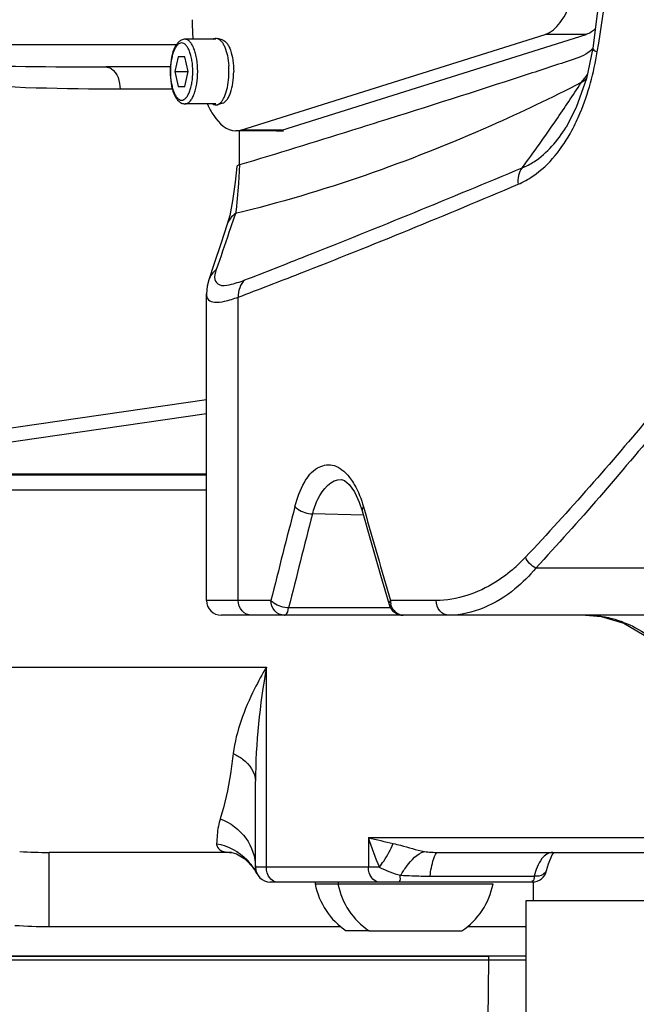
# Model space of a CAD drawing. Header units: millimetres. Extents: x 0 to 9512, y 0 to 6728.
# Tile 47 of 119: x 4832 to 4915, y 1212 to 1345. Entities that reach past the tile are written whole.
import ezdxf

# ---------------------------------------------------------------- set-up
doc = ezdxf.new("R2010")
doc.units = ezdxf.units.MM
doc.header["$LTSCALE"] = 523.16
doc.layers.get('0').update_dxf_attribs({"linetype": 'CONTINUOUS'})
for name, color, linetype in [('304102000091DXF_CONTINUOUS_LINE', 7, 'CONTINUOUS'), ('304102000126DXF_CONTINUOUS_LINE', 7, 'CONTINUOUS'), ('304102000127DXF_CONTINUOUS_LINE', 7, 'CONTINUOUS'), ('304103000034DXF_CONTINUOUS_LINE', 7, 'CONTINUOUS'), ('304103000094DXF_CONTINUOUS_LINE', 7, 'CONTINUOUS'), ('304105000340DXF_CONTINUOUS_LINE', 7, 'CONTINUOUS'), ('304106000060DXF_CONTINUOUS_LINE', 7, 'CONTINUOUS'), ('304106000109DXF_CONTINUOUS_LINE', 7, 'CONTINUOUS'), ('501023000062DXF_CONTINUOUS_LINE', 7, 'CONTINUOUS'), ('501024000011DXF_CONTINUOUS_LINE', 7, 'CONTINUOUS'), ('604006000002DXF_CONTINUOUS_LINE', 7, 'CONTINUOUS'), ('运动范围_DXF_DIMENSION', 7, 'CONTINUOUS')]:
    doc.layers.add(name, color=color, linetype=linetype)
doc.styles.get("Standard").update_dxf_attribs({"font": 'txt', "width": 0.7})
doc.dimstyles.new('DIMSTYLE_18', dxfattribs={"dimtxt": 80, "dimasz": 48, "dimexe": 1, "dimexo": 0, "dimgap": 5, "dimtad": 0, "dimtih": 1, "dimtoh": 1, "dimdec": 1, "dimdsep": 46, "dimtxsty": 'Standard', "dimblk": '_FILLED', "dimblk1": '_FILLED', "dimblk2": '_FILLED', "dimcen": 0.09, "dimclrt": 5, "dimazin": 2, "dimtp": 0.5, "dimtm": 0.5, "dimtfac": 1, "dimtdec": 65535, "dimtofl": 0, "dimtmove": 0, "dimatfit": 3, "dimldrblk": '_FILLED', "dimfxl": 0, "dimtolj": 1, "dimarcsym": 0})

# ---------------------------------------------------------------- blocks, each defined once
blk = doc.blocks.new('*D31')
at = {"layer": '运动范围_DXF_DIMENSION', "color": 2, "linetype": 'Continuous', "transparency": 16777216}
for start, end in [(287.44548, 360), (193, 261.80631)]:
    blk.add_arc((4873.14, 1359.38), 660.06, start, end, dxfattribs=at)
for points in [[(5539.45, 1311.12), (5533.2, 1359.38), (5523.46, 1311.71)], [(4250.21, 1166.64), (4230, 1210.9), (4234.76, 1162.47)]]:
    blk.add_solid(points, dxfattribs=at)
blk = doc.blocks.new('_FILLED')
at = {"color": 0, "linetype": 'ByBlock'}
blk.add_solid([(0, 0), (-1, 0.1667), (-1, -0.1667)], dxfattribs=at)

msp = doc.modelspace()

# ---------------------------------------------------------------- linework, layer by layer
at = {"color": 2, "linetype": 'Continuous'}
msp.add_circle((4873.138, 1359.384), 460.97, dxfattribs=at)
at = {"layer": '304102000091DXF_CONTINUOUS_LINE', "color": 7, "linetype": 'Continuous'}
msp.add_line((4699.138, 1217.884), (4900.138, 1217.884), dxfattribs=at)
at = {"layer": '304102000091DXF_CONTINUOUS_LINE', "color": 9, "linetype": 'Continuous'}
msp.add_line((4895.006, 1209.849), (4895.095, 1217.884), dxfattribs=at)
at = {"layer": '304102000126DXF_CONTINUOUS_LINE', "color": 7, "linetype": 'Continuous'}
msp.add_line((4908.127, 1264.384), (4910.252, 1264.204), dxfattribs=at)
msp.add_lwpolyline([(4910.252, 1264.204), (4913.301, 1263.307), (4916.065, 1261.715), (4918.307, 1259.61), (4918.494, 1259.384)], dxfattribs=at)
at = {"layer": '304102000126DXF_CONTINUOUS_LINE', "color": 9, "linetype": 'Continuous'}
for centre, radius, start, end in [((4908.098, 1249.814), 14.57, 77.78116, 89.88778), ((4908.104, 1249.846), 14.537, 77.0328, 77.77457), ((4908.075, 1249.731), 14.656, 70.74896, 77.02457), ((4908.051, 1249.661), 14.73, 69.20272, 70.7524)]:
    msp.add_arc(centre, radius, start, end, dxfattribs=at)
msp.add_open_spline([(4913.281, 1263.431), (4915.501, 1262.588), (4917.563, 1261.156), (4919.144, 1259.384)], degree=3, dxfattribs=at)
at = {"layer": '304102000127DXF_CONTINUOUS_LINE', "color": 7, "linetype": 'Continuous'}
for p, q in [((4905.518, 1330.258), (4905.53, 1330.278)), ((4861.451, 1329.762), (4861.451, 1325.155)), ((4859.821, 1317.148), (4858.944, 1314.515)), ((4857.03, 1266.384), (4857.03, 1307.749)), ((4875.255, 1282.707), (4875.256, 1282.707)), ((4940.679, 1264.384), (4859.031, 1264.384))]:
    msp.add_line(p, q, dxfattribs=at)
at = {"layer": '304102000127DXF_CONTINUOUS_LINE', "color": 9, "linetype": 'Continuous'}
for p, q in [((4861.47, 1325.155), (4861.459, 1324.903)), ((4860.943, 1318.602), (4860.057, 1316.032)), ((4861.314, 1266.384), (4861.314, 1307.322)), ((4878.202, 1279.021), (4878.332, 1278.566)), ((4878.202, 1279.021), (4878.331, 1278.566)), ((4878.192, 1277.874), (4871.326, 1278.066)), ((4948.356, 1270.74), (4901.443, 1270.74)), ((4865.724, 1266.384), (4857.03, 1266.384)), ((4888.015, 1266.384), (4881.848, 1266.384)), ((4881.891, 1265.385), (4868.11, 1265.385))]:
    msp.add_line(p, q, dxfattribs=at)
at = {"layer": '304102000127DXF_CONTINUOUS_LINE', "color": 7, "linetype": 'Continuous'}
for points in [[(4909.154, 1417.864), (4911.477, 1399.194), (4912.309, 1379.347), (4911.471, 1359.5), (4909.154, 1340.903)], [(4909.154, 1340.903), (4908.265, 1336.839), (4906.884, 1332.908), (4905.519, 1330.259)], [(4861.099, 1324.939), (4860.897, 1322.851), (4860.549, 1320.315), (4860.156, 1318.34), (4859.821, 1317.148)], [(4858.944, 1314.515), (4858.072, 1311.862), (4857.353, 1309.639)], [(4857.354, 1309.643), (4857.136, 1308.805), (4857.03, 1307.75)], [(4875.255, 1282.707), (4875.634, 1282.577), (4876.268, 1282.043), (4876.973, 1281.054), (4877.641, 1279.63), (4878.021, 1278.477)], [(4878.021, 1278.477), (4879.137, 1274.544), (4880.494, 1269.818), (4881.654, 1265.824)]]:
    msp.add_lwpolyline(points, dxfattribs=at)
at = {"layer": '304102000127DXF_CONTINUOUS_LINE', "color": 9, "linetype": 'Continuous'}
for centre, radius, start, end in [((4894.132, 1347.574), 17.555, 319.89422, 324.5128), ((4899.144, 1348.089), 14.512, 305.44096, 309.26151), ((4702.507, 1469.269), 244.41, 325.60289, 327.03113), ((4721.745, 1456.051), 221.069, 323.56952, 325.61286), ((6010.679, 920.254), 1216.787, 161.018394, 161.26731), ((6189.701, 935.664), 1364.659, 165.425511, 165.974933), ((6315.441, 1686.857), 1493.984, 195.860129, 196.346413), ((6197.942, 934.864), 1370.291, 165.495302, 166.042309), ((4884.134, 1287.122), 21.805, 311.53488, 316.93113), ((4884.159, 1266.385), 2.311, 180.03249, 193.05919)]:
    msp.add_arc(centre, radius, start, end, dxfattribs=at)
at = {"layer": '304102000127DXF_CONTINUOUS_LINE', "color": 7, "linetype": 'Continuous'}
for centre, start, end in [((4859.03, 1266.384), 180, 270), ((4883.574, 1266.384), 196.26891, 269.99992)]:
    msp.add_arc(centre, 2, start, end, dxfattribs=at)
at = {"layer": '304102000127DXF_CONTINUOUS_LINE', "color": 9, "linetype": 'Continuous'}
for points, knots in [([(4909.734, 1340.415), (4910.799, 1346.813), (4914.024, 1372.669), (4912.944, 1399.059), (4909.734, 1418.353)], [0, 0, 0, 0, 0.249033, 1, 1, 1, 1]), ([(4909.154, 1340.903), (4909.148, 1340.866), (4909.241, 1340.6), (4909.529, 1340.506), (4909.734, 1340.415)], [0, 0, 0, 0, 0.1431575, 1, 1, 1, 1]), ([(4906.311, 1329.813), (4906.727, 1330.585), (4908.318, 1333.957), (4909.267, 1337.607), (4909.734, 1340.415)], [0, 0, 0, 0, 0.2354598, 1, 1, 1, 1]), ([(4907.559, 1336.265), (4903.561, 1334.2), (4888.54, 1327.043), (4872.742, 1321.449), (4860.943, 1318.602)], [0, 0, 0, 0, 0.270484, 1, 1, 1, 1]), ([(4899.612, 1324.77), (4900.164, 1324.993), (4902.581, 1326.265), (4904.416, 1328.447), (4905.518, 1330.258)], [0, 0, 0, 0, 0.2190576, 1, 1, 1, 1]), ([(4899.058, 1322.551), (4899.759, 1322.849), (4902.803, 1324.542), (4905.03, 1327.438), (4906.311, 1329.813)], [0, 0, 0, 0, 0.2199937, 1, 1, 1, 1]), ([(4861.459, 1324.903), (4861.425, 1324.158), (4861.309, 1322.055), (4861.149, 1319.949), (4860.943, 1318.602)], [0, 0, 0, 0, 0.3535863, 1, 1, 1, 1]), ([(4862.196, 1309.634), (4864.963, 1310.705), (4877.49, 1315.614), (4889.933, 1320.735), (4899.612, 1324.77)], [0, 0, 0, 0, 0.2205386, 1, 1, 1, 1]), ([(4861.314, 1307.322), (4864.077, 1308.364), (4876.736, 1313.247), (4889.289, 1318.4), (4899.058, 1322.551)], [0, 0, 0, 0, 0.217678, 1, 1, 1, 1]), ([(4858.349, 1311.029), (4858.206, 1310.608), (4857.928, 1309.812), (4858.821, 1308.745), (4860.441, 1309.031), (4861.518, 1309.372), (4862.196, 1309.634)], [0, 0, 0, 0, 0.2305751, 0.3878713, 0.6225903, 1, 1, 1, 1]), ([(4857.03, 1307.749), (4857.03, 1307.477), (4857.205, 1306.849), (4858.289, 1306.549), (4859.651, 1306.78), (4860.706, 1307.105), (4861.314, 1307.322)], [0, 0, 0, 0, 0.1637382, 0.3394417, 0.6110583, 1, 1, 1, 1]), ([(4922.749, 1298.536), (4920.874, 1296.165), (4913.583, 1287.167), (4905.909, 1278.481), (4900.063, 1272.232)], [0, 0, 0, 0, 0.2610064, 1, 1, 1, 1]), ([(4924.003, 1297.31), (4922.139, 1294.916), (4914.891, 1285.833), (4907.259, 1277.057), (4901.443, 1270.74)], [0, 0, 0, 0, 0.261065, 1, 1, 1, 1]), ([(4868.956, 1279.064), (4869.248, 1280.19), (4869.949, 1282.107), (4871.643, 1284.389), (4874.153, 1284.967), (4875.431, 1283.993), (4875.956, 1283.428)], [0, 0, 0, 0, 0.3332174, 0.58412, 0.778845, 1, 1, 1, 1]), ([(4871.326, 1278.066), (4871.505, 1278.741), (4872.098, 1280.647), (4873.862, 1282.785), (4875.255, 1282.707)], [0, 0, 0, 0, 0.3334927, 1, 1, 1, 1]), ([(4876.456, 1282.819), (4876.641, 1282.567), (4877.398, 1281.389), (4877.905, 1280.065), (4878.202, 1279.021)], [0, 0, 0, 0, 0.2236362, 1, 1, 1, 1]), ([(4868.956, 1279.064), (4869.064, 1278.923), (4869.743, 1278.358), (4870.635, 1278.105), (4871.326, 1278.066)], [0, 0, 0, 0, 0.2046495, 1, 1, 1, 1]), ([(4898.592, 1270.8), (4897.784, 1270.085), (4894.713, 1267.744), (4890.802, 1266.384), (4888.015, 1266.384)], [0, 0, 0, 0, 0.2789737, 1, 1, 1, 1]), ([(4901.443, 1270.74), (4900.592, 1269.727), (4897.436, 1266.515), (4892.91, 1264.384), (4889.71, 1264.384)], [0, 0, 0, 0, 0.2925691, 1, 1, 1, 1]), ([(4863.143, 1264.384), (4862.67, 1264.384), (4861.664, 1264.855), (4861.314, 1265.88), (4861.314, 1266.384)], [0, 0, 0, 0, 0.4841918, 1, 1, 1, 1]), ([(4868.11, 1265.385), (4867.414, 1265.418), (4866.516, 1265.671), (4865.83, 1266.24), (4865.724, 1266.384)], [0, 0, 0, 0, 0.7951645, 1, 1, 1, 1]), ([(4867.53, 1264.384), (4867.062, 1264.384), (4866.064, 1264.86), (4865.724, 1265.881), (4865.724, 1266.384)], [0, 0, 0, 0, 0.4820678, 1, 1, 1, 1]), ([(4889.71, 1264.384), (4889.265, 1264.384), (4888.308, 1264.892), (4888.015, 1265.884), (4888.015, 1266.384)], [0, 0, 0, 0, 0.47093, 1, 1, 1, 1]), ([(4867.53, 1264.384), (4867.592, 1264.384), (4867.976, 1264.584), (4868.046, 1265.052), (4868.11, 1265.385)], [0, 0, 0, 0, 0.154624, 1, 1, 1, 1]), ([(4883.574, 1264.384), (4883.012, 1264.384), (4882.22, 1264.927), (4881.955, 1265.656), (4881.907, 1265.863)], [0, 0, 0, 0, 0.7257648, 1, 1, 1, 1])]:
    msp.add_open_spline(points, degree=3, knots=knots, dxfattribs=at)
at = {"layer": '304102000127DXF_CONTINUOUS_LINE', "color": 7, "linetype": 'Continuous'}
for points in [[(4909.142, 1340.838), (4908.925, 1340.649), (4908.7, 1340.469), (4908.465, 1340.302)], [(4908.465, 1340.302), (4908.092, 1340.036), (4907.69, 1339.794), (4907.255, 1339.65)]]:
    msp.add_open_spline(points, degree=3, dxfattribs=at)
for points, knots in [([(4907.255, 1339.65), (4905.153, 1338.953), (4896.586, 1336.136), (4887.998, 1333.387), (4881.509, 1331.344)], [0, 0, 0, 0, 0.2456086, 1, 1, 1, 1]), ([(4881.509, 1331.344), (4879.864, 1330.826), (4873.193, 1328.736), (4866.511, 1326.679), (4861.47, 1325.155)], [0, 0, 0, 0, 0.2466971, 1, 1, 1, 1]), ([(4861.47, 1325.155), (4861.376, 1325.126), (4861.247, 1325.085), (4861.102, 1324.986), (4861.099, 1324.939)], [0, 0, 0, 0, 0.6739804, 1, 1, 1, 1])]:
    msp.add_open_spline(points, degree=3, knots=knots, dxfattribs=at)
at = {"layer": '304102000127DXF_CONTINUOUS_LINE', "color": 9, "linetype": 'Continuous'}
for points in [[(4899.613, 1324.771), (4899.118, 1324.19), (4898.952, 1323.306), (4899.058, 1322.551)], [(4860.943, 1318.602), (4860.433, 1318.264), (4860.016, 1317.728), (4859.821, 1317.148)], [(4858.349, 1311.029), (4857.893, 1310.689), (4857.528, 1310.184), (4857.354, 1309.643)], [(4862.196, 1309.634), (4861.588, 1309.077), (4861.263, 1308.145), (4861.314, 1307.322)], [(4875.956, 1283.428), (4876.135, 1283.236), (4876.301, 1283.031), (4876.456, 1282.819)], [(4878.202, 1279.021), (4878.078, 1278.875), (4877.969, 1278.661), (4878.021, 1278.477)], [(4901.443, 1270.74), (4900.831, 1271.03), (4900.29, 1271.594), (4900.063, 1272.232)], [(4881.848, 1266.384), (4881.718, 1266.235), (4881.598, 1266.013), (4881.654, 1265.824)]]:
    msp.add_open_spline(points, degree=3, dxfattribs=at)
at = {"layer": '304103000034DXF_CONTINUOUS_LINE', "color": 9, "linetype": 'Continuous'}
for p, q in [((4852.974, 1341.384), (4787.138, 1341.384)), ((4852.432, 1335.384), (4845.364, 1335.384)), ((4801.143, 1285.384), (4857.03, 1293.516)), ((4800.855, 1283.456), (4857.03, 1291.629)), ((4800.855, 1283.456), (4857.03, 1283.456)), ((4812.199, 1283.344), (4857.03, 1283.344)), ((4811.633, 1281.303), (4857.03, 1281.303)), ((4811.633, 1257.386), (4865.102, 1257.378)), ((4865.102, 1230.384), (4865.102, 1257.378)), ((4878.867, 1234.384), (4878.867, 1230.384)), ((4878.867, 1234.384), (4938.693, 1234.384)), ((4835.817, 1222.384), (4835.817, 1232.384)), ((4880.341, 1230.384), (4863.638, 1230.384)), ((4887.18, 1229.184), (4901.236, 1229.184)), ((4835.817, 1222.384), (4875.116, 1222.384)), ((4892.243, 1222.384), (4900.138, 1222.383))]:
    msp.add_line(p, q, dxfattribs=at)
at = {"layer": '304103000034DXF_CONTINUOUS_LINE', "color": 7, "linetype": 'Continuous'}
for p, q in [((4852.127, 1338.384), (4843.451, 1338.384)), ((4863.638, 1230.384), (4863.638, 1241.995)), ((4860.402, 1232.384), (4835.817, 1232.384)), ((4860.395, 1232.384), (4860.404, 1232.383)), ((4888.292, 1232.384), (4939.72, 1232.384)), ((4863.396, 1230.26), (4863.846, 1229.494)), ((4900.958, 1228.384), (4865.638, 1228.384)), ((4900.138, 1218.384), (4699.138, 1218.384))]:
    msp.add_line(p, q, dxfattribs=at)
for points in [[(4860.404, 1232.383), (4860.447, 1232.378), (4861.094, 1232.192), (4862.203, 1231.538), (4863.396, 1230.26)], [(4902.905, 1229.928), (4903.157, 1230.842), (4903.664, 1232.037), (4903.859, 1232.323)]]:
    msp.add_lwpolyline(points, dxfattribs=at)
for centre, radius, start, end in [((4873.138, 1359.384), 225, 72.65327, 219.29549), ((4865.638, 1230.384), 2, 180, 270), ((4900.958, 1230.384), 2, 270, 347.03884)]:
    msp.add_arc(centre, radius, start, end, dxfattribs=at)
at = {"layer": '304103000034DXF_CONTINUOUS_LINE', "color": 9, "linetype": 'Continuous'}
for centre, radius, start, end in [((4842.8, 1992.367), 653.984, 268.160604, 270.057072), ((4921.329, 1405.226), 176.04, 256.04224, 257.16613), ((4835.814, 1304.188), 71.804, 266.82367, 270.00198), ((4857.15, 1226.155), 7.483, 37.73558, 44.3529), ((4857.146, 1226.15), 7.489, 32.99626, 37.73966), ((4857.229, 1226.203), 7.391, 26.43968, 33.00392), ((4886.486, 1273.719), 44.523, 265.79023, 267.79287), ((4887.111, 1290.41), 61.226, 267.80992, 270.06493), ((4835.815, 1292.234), 69.85, 266.18979, 270.00183)]:
    msp.add_arc(centre, radius, start, end, dxfattribs=at)
for points, knots in [([(4843.451, 1338.384), (4843.707, 1338.384), (4844.969, 1337.932), (4845.364, 1336.388), (4845.364, 1335.384)], [0, 0, 0, 0, 0.2028549, 1, 1, 1, 1]), ([(4865.099, 1257.378), (4864.537, 1256.42), (4862.548, 1252.765), (4861.006, 1248.765), (4860.642, 1245.726)], [0, 0, 0, 0, 0.2662956, 1, 1, 1, 1]), ([(4860.642, 1245.726), (4860.532, 1244.807), (4860.122, 1241.845), (4859.523, 1238.897), (4858.89, 1236.929)], [0, 0, 0, 0, 0.3092244, 1, 1, 1, 1]), ([(4860.642, 1245.726), (4861.084, 1245.514), (4862.49, 1244.721), (4863.638, 1243.143), (4863.638, 1241.995)], [0, 0, 0, 0, 0.2990494, 1, 1, 1, 1]), ([(4858.89, 1236.929), (4858.784, 1236.599), (4858.491, 1235.494), (4858.44, 1234.348), (4858.396, 1233.558)], [0, 0, 0, 0, 0.3051382, 1, 1, 1, 1]), ([(4858.89, 1236.929), (4860.238, 1236.392), (4862.66, 1234.632), (4863.638, 1231.754), (4863.638, 1230.384)], [0, 0, 0, 0, 0.5142194, 1, 1, 1, 1]), ([(4858.396, 1233.558), (4858.387, 1233.399), (4858.624, 1232.535), (4859.724, 1232.384), (4860.397, 1232.384)], [0, 0, 0, 0, 0.191021, 1, 1, 1, 1]), ([(4880.341, 1230.384), (4880.543, 1230.658), (4881.254, 1231.673), (4881.88, 1232.755), (4882.227, 1233.584)], [0, 0, 0, 0, 0.2749671, 1, 1, 1, 1]), ([(4882.227, 1233.584), (4882.549, 1233.511), (4883.946, 1233.16), (4885.32, 1232.71), (4886.411, 1232.516)], [0, 0, 0, 0, 0.2299111, 1, 1, 1, 1]), ([(4883.218, 1229.316), (4883.468, 1229.726), (4884.311, 1230.958), (4885.415, 1232.221), (4886.411, 1232.516)], [0, 0, 0, 0, 0.3163624, 1, 1, 1, 1]), ([(4887.18, 1229.184), (4887.284, 1229.979), (4887.443, 1230.91), (4887.942, 1232.384), (4888.292, 1232.384)], [0, 0, 0, 0, 0.6965124, 1, 1, 1, 1]), ([(4866.516, 1228.384), (4865.916, 1228.384), (4865.188, 1229.298), (4865.102, 1230.128), (4865.102, 1230.384)], [0, 0, 0, 0, 0.70154, 1, 1, 1, 1]), ([(4880.282, 1228.384), (4879.681, 1228.384), (4878.953, 1229.298), (4878.867, 1230.128), (4878.867, 1230.384)], [0, 0, 0, 0, 0.70154, 1, 1, 1, 1]), ([(4882.924, 1228.384), (4882.953, 1228.384), (4883.267, 1228.541), (4883.162, 1228.997), (4883.158, 1229.295)], [0, 0, 0, 0, 0.0877281, 1, 1, 1, 1]), ([(4901.236, 1229.184), (4901.209, 1228.979), (4901.208, 1228.803), (4901.058, 1228.387), (4900.991, 1228.531), (4900.978, 1228.576)], [0, 0, 0, 0, 0.6873366, 0.8413273, 1, 1, 1, 1]), ([(4902.905, 1229.934), (4902.81, 1229.512), (4902.044, 1229.165), (4901.436, 1229.164), (4901.236, 1229.184)], [0, 0, 0, 0, 0.6827452, 1, 1, 1, 1])]:
    msp.add_open_spline(points, degree=3, knots=knots, dxfattribs=at)
for points in [[(4845.364, 1335.384), (4837.82, 1335.384), (4830.272, 1335.58), (4822.743, 1336.057)], [(4865.102, 1257.384), (4864.235, 1252.305), (4863.638, 1247.148), (4863.638, 1241.996)], [(4858.396, 1233.558), (4859.918, 1233.275), (4861.419, 1232.493), (4862.501, 1231.386)], [(4878.867, 1234.384), (4879.288, 1233.027), (4879.776, 1231.688), (4880.341, 1230.384)], [(4886.411, 1232.516), (4887.03, 1232.405), (4887.663, 1232.384), (4888.292, 1232.384)], [(4903.728, 1232.384), (4903.166, 1232.384), (4902.613, 1231.984), (4902.271, 1231.539)], [(4902.271, 1231.539), (4902.002, 1231.19), (4901.798, 1230.79), (4901.63, 1230.383)], [(4880.34, 1230.384), (4881.269, 1229.955), (4882.211, 1229.501), (4883.218, 1229.316)], [(4901.63, 1230.383), (4901.47, 1229.994), (4901.342, 1229.591), (4901.236, 1229.184)]]:
    msp.add_open_spline(points, degree=3, dxfattribs=at)
at = {"layer": '304103000094DXF_CONTINUOUS_LINE', "color": 7, "linetype": 'Continuous'}
for p, q in [((4901.138, 1225.884), (4901.138, 1228.384)), ((4900.138, 1201.884), (4900.138, 1225.884)), ((4900.14, 1225.884), (4941.596, 1225.884))]:
    msp.add_line(p, q, dxfattribs=at)
at = {"layer": '304105000340DXF_CONTINUOUS_LINE', "color": 7, "linetype": 'Continuous'}
for p, q in [((4861.682, 1329.874), (4902.708, 1342.767)), ((4867.205, 1329.874), (4908.231, 1342.767)), ((4860.967, 1329.763), (4861.682, 1329.874)), ((4866.49, 1329.762), (4860.967, 1329.762)), ((4867.205, 1329.874), (4866.49, 1329.763))]:
    msp.add_line(p, q, dxfattribs=at)
at = {"layer": '304105000340DXF_CONTINUOUS_LINE', "color": 9, "linetype": 'Continuous'}
for p, q in [((4908.231, 1342.767), (4902.708, 1342.767)), ((4867.205, 1329.874), (4861.682, 1329.874))]:
    msp.add_line(p, q, dxfattribs=at)
at = {"layer": '304105000340DXF_CONTINUOUS_LINE', "color": 7, "linetype": 'Continuous'}
msp.add_arc((4893.022, 1344.755), 37.916, 179.98862, 183.98322, dxfattribs=at)
for points, knots in [([(4902.708, 1342.767), (4903.529, 1343.024), (4905.148, 1344.61), (4907.316, 1349.615), (4907.855, 1354.306), (4907.855, 1357.655)], [0, 0, 0, 0, 0.1578179, 0.3856447, 1, 1, 1, 1]), ([(4857.162, 1333.355), (4857.404, 1332.824), (4858.195, 1331.286), (4859.765, 1329.762), (4860.967, 1329.762)], [0, 0, 0, 0, 0.3266817, 1, 1, 1, 1])]:
    msp.add_open_spline(points, degree=3, knots=knots, dxfattribs=at)
for points in [[(4909.492, 1343.532), (4909.321, 1343.375), (4909.137, 1343.23), (4908.942, 1343.105)], [(4908.942, 1343.105), (4908.721, 1342.963), (4908.482, 1342.845), (4908.231, 1342.767)]]:
    msp.add_open_spline(points, degree=3, dxfattribs=at)
at = {"layer": '304106000060DXF_CONTINUOUS_LINE', "color": 7, "linetype": 'Continuous'}
for p, q in [((4699.138, 1218.384), (4895.093, 1218.384)), ((4699.138, 1217.884), (4900.138, 1217.884))]:
    msp.add_line(p, q, dxfattribs=at)
at = {"layer": '304106000060DXF_CONTINUOUS_LINE', "color": 9, "linetype": 'Continuous'}
msp.add_line((4895.093, 1217.884), (4895.093, 1218.384), dxfattribs=at)
at = {"layer": '304106000109DXF_CONTINUOUS_LINE', "color": 7, "linetype": 'Continuous'}
for p, q in [((4866.49, 1329.763), (4867.205, 1329.874)), ((4866.49, 1329.762), (4867.411, 1329.762))]:
    msp.add_line(p, q, dxfattribs=at)
at = {"layer": '501023000062DXF_CONTINUOUS_LINE', "color": 7, "linetype": 'Continuous'}
for p, q in [((4858.277, 1342.124), (4854.135, 1342.124)), ((4853.224, 1339.764), (4852.772, 1337.764)), ((4854.126, 1339.764), (4853.224, 1339.764)), ((4854.577, 1337.764), (4854.126, 1339.764)), ((4852.772, 1337.764), (4854.577, 1337.764)), ((4852.772, 1337.764), (4853.224, 1335.764)), ((4854.126, 1335.764), (4854.577, 1337.764)), ((4853.224, 1335.764), (4854.126, 1335.764)), ((4858.277, 1333.404), (4854.135, 1333.404))]:
    msp.add_line(p, q, dxfattribs=at)
for points, knots in [([(4854.135, 1342.124), (4853.968, 1342.124), (4853.627, 1342.041), (4853.206, 1341.722), (4852.873, 1341.274), (4852.498, 1340.498), (4852.203, 1339.311), (4852.127, 1338.3), (4852.127, 1337.764)], [0, 0, 0, 0, 0.0966555, 0.1946223, 0.2994744, 0.4164861, 0.6902487, 1, 1, 1, 1]), ([(4852.127, 1337.764), (4852.127, 1337.227), (4852.203, 1336.216), (4852.498, 1335.029), (4852.873, 1334.253), (4853.206, 1333.806), (4853.627, 1333.486), (4853.968, 1333.404), (4854.135, 1333.404)], [0, 0, 0, 0, 0.3097539, 0.5835171, 0.7005282, 0.8053792, 0.9033426, 1, 1, 1, 1])]:
    msp.add_open_spline(points, degree=3, knots=knots, dxfattribs=at)
at = {"layer": '501023000062DXF_CONTINUOUS_LINE', "color": 9, "linetype": 'Continuous'}
for points, knots in [([(4855.839, 1337.764), (4855.839, 1338.321), (4855.78, 1339.138), (4855.57, 1340.164), (4855.364, 1340.822), (4855.113, 1341.367), (4854.824, 1341.781), (4854.5, 1342.054), (4854.249, 1342.124), (4854.135, 1342.124)], [0, 0, 0, 0, 0.33569, 0.4901524, 0.6293348, 0.7498252, 0.8499864, 0.9311987, 1, 1, 1, 1]), ([(4855.183, 1337.764), (4855.183, 1338.257), (4855.131, 1338.981), (4854.945, 1339.889), (4854.763, 1340.471), (4854.541, 1340.954), (4854.285, 1341.32), (4853.998, 1341.562), (4853.675, 1341.652), (4853.352, 1341.562), (4853.065, 1341.32), (4852.809, 1340.954), (4852.587, 1340.471), (4852.404, 1339.889), (4852.219, 1338.981), (4852.167, 1338.257), (4852.167, 1337.764)], [0, 0, 0, 0, 0.1678449, 0.245076, 0.3146672, 0.3749124, 0.424993, 0.4655992, 0.4999998, 0.5344005, 0.5750067, 0.6250875, 0.6853329, 0.7549241, 0.8321553, 1, 1, 1, 1]), ([(4852.167, 1337.764), (4852.167, 1337.27), (4852.219, 1336.547), (4852.404, 1335.639), (4852.587, 1335.056), (4852.809, 1334.574), (4853.065, 1334.207), (4853.352, 1333.966), (4853.675, 1333.875), (4853.998, 1333.966), (4854.285, 1334.207), (4854.541, 1334.574), (4854.763, 1335.056), (4854.945, 1335.639), (4855.131, 1336.547), (4855.183, 1337.27), (4855.183, 1337.764)], [0, 0, 0, 0, 0.1678449, 0.245076, 0.3146672, 0.3749124, 0.424993, 0.4655992, 0.4999998, 0.5344005, 0.5750067, 0.6250875, 0.6853329, 0.7549241, 0.8321553, 1, 1, 1, 1]), ([(4854.135, 1333.404), (4854.249, 1333.404), (4854.5, 1333.474), (4854.824, 1333.746), (4855.113, 1334.16), (4855.364, 1334.705), (4855.57, 1335.363), (4855.78, 1336.389), (4855.839, 1337.206), (4855.839, 1337.764)], [0, 0, 0, 0, 0.0688013, 0.1500138, 0.2501753, 0.3706661, 0.5098485, 0.6643108, 1, 1, 1, 1])]:
    msp.add_open_spline(points, degree=3, knots=knots, dxfattribs=at)
at = {"layer": '501024000011DXF_CONTINUOUS_LINE', "color": 9, "linetype": 'Continuous'}
for p, q in [((4871.681, 1228.146), (4874.764, 1228.146)), ((4874.764, 1228.146), (4895.677, 1228.146))]:
    msp.add_line(p, q, dxfattribs=at)
at = {"layer": '501024000011DXF_CONTINUOUS_LINE', "color": 7, "linetype": 'Continuous'}
for q in [(4875.888, 1221.784), (4891.471, 1221.784)]:
    msp.add_line((4878.971, 1221.784), q, dxfattribs=at)
for centre, radius, start, end in [((4871.878, 1228.184), 0.2, 90, 191.05731), ((4881.496, 1230.063), 10, 191.05731, 235.88923), ((4874.961, 1228.184), 0.2, 90, 191.05731), ((4884.579, 1230.063), 10, 191.05731, 235.88923), ((4885.863, 1230.063), 10, 304.11077, 348.94269)]:
    msp.add_arc(centre, radius, start, end, dxfattribs=at)
at = {"layer": '604006000002DXF_CONTINUOUS_LINE', "color": 7, "linetype": 'Continuous'}
for p, q in [((4859.197, 1342.038), (4858.493, 1342.237)), ((4859.197, 1333.489), (4858.493, 1333.291))]:
    msp.add_line(p, q, dxfattribs=at)
for centre, start, end in [((4848.691, 1337.766), 359.98722, 3.9886), ((4848.691, 1337.761), 356.0114, 0.01278)]:
    msp.add_arc(centre, 11.367, start, end, dxfattribs=at)
for points, knots in [([(4857.871, 1342.127), (4857.964, 1342.187), (4858.168, 1342.277), (4858.392, 1342.265), (4858.493, 1342.237)], [0, 0, 0, 0, 0.5157835, 1, 1, 1, 1]), ([(4858.493, 1342.237), (4858.706, 1342.177), (4859.006, 1341.925), (4859.301, 1341.486), (4859.609, 1340.847), (4859.888, 1339.86), (4859.999, 1339.012), (4860.031, 1338.557)], [0, 0, 0, 0, 0.1598766, 0.2634416, 0.3838973, 0.6700912, 1, 1, 1, 1]), ([(4859.197, 1342.038), (4859.434, 1341.972), (4859.76, 1341.665), (4860.064, 1341.149), (4860.375, 1340.391), (4860.627, 1339.249), (4860.694, 1338.277), (4860.694, 1337.764)], [0, 0, 0, 0, 0.1562321, 0.2608306, 0.3835064, 0.673823, 1, 1, 1, 1]), ([(4858.493, 1333.291), (4858.706, 1333.351), (4859.006, 1333.602), (4859.301, 1334.041), (4859.609, 1334.681), (4859.888, 1335.667), (4859.999, 1336.515), (4860.031, 1336.97)], [0, 0, 0, 0, 0.1598766, 0.2634416, 0.3838973, 0.6700912, 1, 1, 1, 1]), ([(4859.197, 1333.489), (4859.434, 1333.556), (4859.76, 1333.863), (4860.064, 1334.379), (4860.375, 1335.137), (4860.627, 1336.279), (4860.694, 1337.25), (4860.694, 1337.764)], [0, 0, 0, 0, 0.1562321, 0.2608306, 0.3835064, 0.673823, 1, 1, 1, 1]), ([(4857.871, 1333.4), (4857.964, 1333.34), (4858.168, 1333.25), (4858.392, 1333.262), (4858.493, 1333.291)], [0, 0, 0, 0, 0.5157835, 1, 1, 1, 1])]:
    msp.add_open_spline(points, degree=3, knots=knots, dxfattribs=at)

# ---------------------------------------------------------------- dimensions: what is measured, and where the dimension line sits
at = {"layer": '运动范围_DXF_DIMENSION', "color": 2, "linetype": 'Continuous'}
dim = msp.add_angular_dim_2l(base=(4947.859, 703.568), line1=((4236.427, 1212.388), (4229.996, 1210.903)), line2=((5526.596, 1359.384), (5533.197, 1359.384)), dimstyle='DIMSTYLE_18', dxfattribs=at)
dim.commit()
dim.dimension.update_dxf_attribs({"geometry": '*D31', "text_midpoint": (4819.066, 661.369), "dimtype": 162})

doc.saveas('drawing.dxf')
